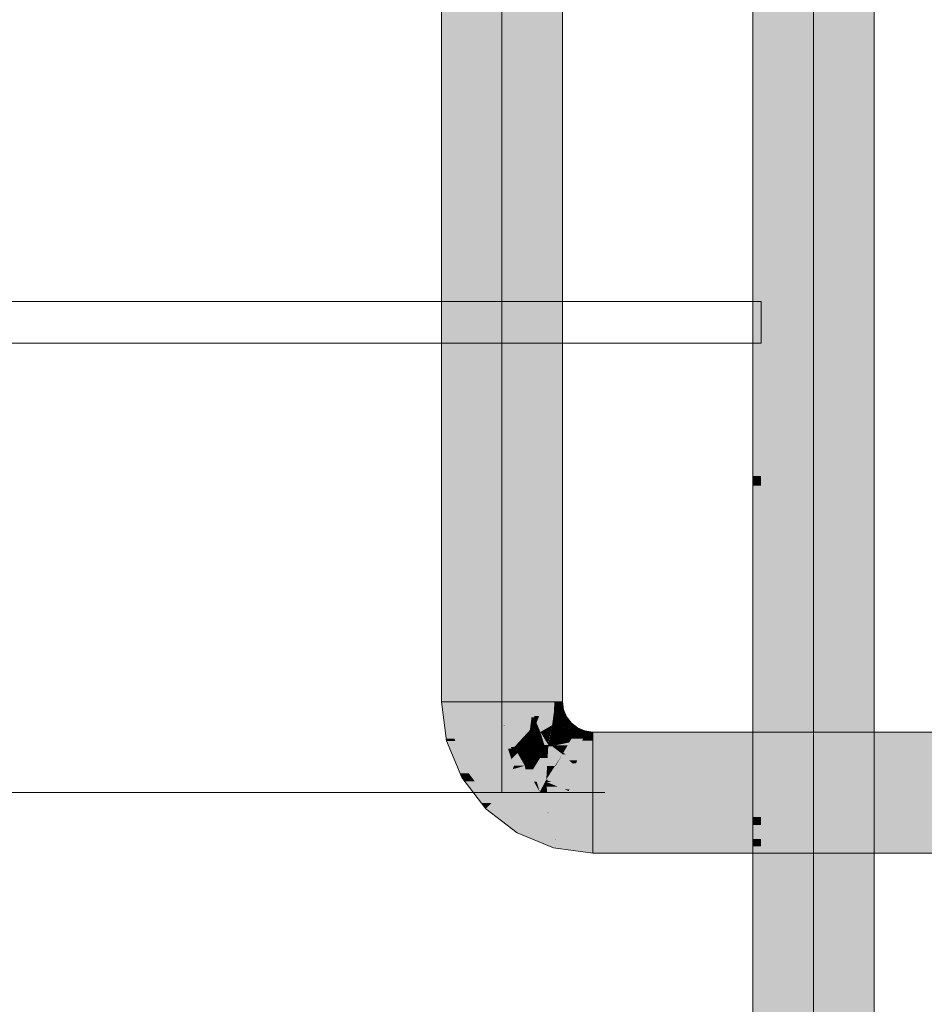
# Model space of a CAD drawing. Extents: x -223 to 557, y -138 to 606.
# Tile 27 of 256: x -23 to -14, y 18 to 27. Entities that reach past the tile are written whole.
import ezdxf

# ---------------------------------------------------------------- set-up
doc = ezdxf.new("R2010")
doc.units = 0
doc.layers.get('0').update_dxf_attribs({"lineweight": 35})
doc.layers.add('0-Shading', color=7, linetype='Continuous', lineweight=35)
doc.layers.add('5_EG-HLSE', color=7, linetype='Continuous', lineweight=25)
for name, color, linetype, lineweight, true_color in [('H_Ruecklauf_Beschriftung_OG', 5, 'Continuous', 18, 0x0000ff), ('H_Ruecklauf_OG', 5, 'Continuous', 18, 0x0000ff), ('H_Vorlauf_OG', 1, 'Continuous', 18, 0xff0000)]:
    doc.layers.add(name, color=color, linetype=linetype, lineweight=lineweight, true_color=true_color)

# ---------------------------------------------------------------- blocks, each defined once
blk = doc.blocks.new('Shading-A07ALDT11N', base_point=(16.4127, 8.9635))
at = {"layer": '0-Shading', "color": 14, "true_color": 0xa00000}
for points in [[(-14.6854, 9.8673), (-14.6854, 57.6704), (-14.7603, 57.6704)], [(-14.7631, 9.8673), (-14.6854, 9.8673), (-14.7631, 57.645)], [(-14.6854, 9.8673), (-14.7631, 57.645), (-14.7602, 57.645)], [(-15.7676, 22.852), (-15.8454, 22.852), (-15.7676, 38.4199)], [(-15.8454, 22.852), (-15.7676, 38.4199), (-15.8454, 38.4199)], [(-15.7676, 22.7576), (-15.8454, 22.7576), (-15.8454, 22.852)], [(-15.7676, 22.7576), (-15.7676, 22.852), (-15.8454, 22.852)], [(-15.7676, 19.583), (-15.8454, 19.583), (-15.7676, 22.7576)], [(-15.8454, 19.583), (-15.7676, 22.7576), (-15.8454, 22.7576)], [(-15.8454, 19.5053), (-15.7676, 19.583), (-15.8454, 19.583)], [(-15.7676, 19.5053), (-15.8454, 19.5053), (-15.7676, 19.583)], [(-15.7676, 19.3707), (-15.8454, 19.3707), (-15.7676, 19.5053)], [(-15.8454, 19.3707), (-15.7676, 19.5053), (-15.8454, 19.5053)], [(-15.8454, 19.3032), (-15.7676, 19.3707), (-15.8454, 19.3707)], [(-15.7676, 19.3032), (-15.8454, 19.3032), (-15.7676, 19.3707)], [(-15.7676, 15.3648), (-15.8454, 15.3648), (-15.7676, 19.3032)], [(-15.8454, 15.3648), (-15.7676, 19.3032), (-15.8454, 19.3032)]]:
    blk.add_solid(points, dxfattribs=at)
at = {"layer": '0-Shading', "color": 12, "true_color": 0xd90000}
for points in [[(-14.9754, 9.8673), (-14.7631, 9.8673), (-14.9754, 40.1048)], [(-14.7631, 9.8673), (-14.9754, 40.1048), (-14.7631, 40.1048)], [(-15.5554, 22.8911), (-15.7676, 22.8911), (-15.5554, 38.4199)], [(-15.7676, 22.8911), (-15.5554, 38.4199), (-15.7676, 38.4199)], [(-15.5554, 22.7576), (-15.7676, 22.7576), (-15.5554, 22.8911)], [(-15.7676, 22.7576), (-15.5554, 22.8911), (-15.7676, 22.8911)], [(-15.5554, 19.3996), (-15.7676, 19.3996), (-15.5554, 22.7576)], [(-15.7676, 19.3996), (-15.5554, 22.7576), (-15.7676, 22.7576)], [(-15.7676, 19.3707), (-15.5554, 19.3996), (-15.7676, 19.3996)], [(-15.5554, 19.3707), (-15.7676, 19.3707), (-15.5554, 19.3996)], [(-15.5554, 15.3273), (-15.7676, 15.3273), (-15.5554, 19.3707)], [(-15.7676, 15.3273), (-15.5554, 19.3707), (-15.7676, 19.3707)]]:
    blk.add_solid(points, dxfattribs=at)
at = {"layer": '0-Shading', "color": 1, "true_color": 0xfa0000}
for points in [[(-14.9754, 23.6469), (-15.2654, 23.6469), (-14.9754, 39.3213)], [(-15.2654, 23.6469), (-14.9754, 39.3213), (-15.2654, 39.3213)], [(-15.2654, 23.2166), (-15.5554, 23.2166), (-15.2654, 38.7046)], [(-15.5554, 23.2166), (-15.2654, 38.7046), (-15.5554, 38.7046)], [(-15.2654, 23.2166), (-14.9754, 23.2166), (-14.9754, 23.6469)], [(-15.2654, 23.2166), (-14.9754, 23.6469), (-15.2654, 23.6469)], [(-15.2654, 22.8911), (-15.5554, 22.8911), (-15.2654, 23.2166)], [(-15.5554, 22.8911), (-15.2654, 23.2166), (-15.5554, 23.2166)], [(-15.2654, 9.8673), (-14.9754, 9.8673), (-15.2654, 23.2166)], [(-14.9754, 9.8673), (-15.2654, 23.2166), (-14.9754, 23.2166)], [(-15.2654, 15.5096), (-15.5554, 15.5096), (-15.2654, 22.8911)], [(-15.5554, 15.5096), (-15.2654, 22.8911), (-15.5554, 22.8911)]]:
    blk.add_solid(points, dxfattribs=at)
blk = doc.blocks.new('Shading-A07ALDT31N', base_point=(-18.54, 59.0494))
at = {"layer": '0-Shading', "color": 172, "true_color": 0x0000d9}
for points in [[(-17.7477, 20.8518), (-17.8299, 20.8518), (-17.7477, 34.7128)], [(-17.96, 20.6873), (-17.8308, 20.6873), (-17.9207, 34.1095)], [(-17.8308, 20.6873), (-17.9207, 34.1095), (-17.7512, 34.1095)], [(-17.96, 20.6873), (-17.9211, 33.9725), (-17.96, 33.9725)], [(-18.7522, 20.6873), (-18.54, 20.6873), (-18.7224, 32.3275)], [(-18.7522, 20.6873), (-18.7225, 32.2875), (-18.7522, 32.2875)], [(-18.54, 20.6873), (-18.7224, 32.3275), (-18.54, 32.3275)], [(-17.8308, 20.6873), (-17.7477, 20.6873), (-17.7477, 20.8518)], [(-17.8308, 20.6873), (-17.7477, 20.8518), (-17.8299, 20.8518)], [(-18.7127, 20.3871), (-18.54, 20.6873), (-18.7522, 20.6873)], [(-18.5004, 20.3871), (-18.7127, 20.3871), (-18.54, 20.6873)], [(-17.9402, 20.5372), (-17.9458, 20.6873), (-17.96, 20.6873)], [(-17.9407, 20.5495), (-17.8308, 20.6873), (-17.9458, 20.6873)], [(-17.8943, 20.5495), (-17.9407, 20.5495), (-17.8308, 20.6873)], [(-17.7525, 20.5875), (-17.8768, 20.5875), (-17.7477, 20.6873)], [(-17.8768, 20.5875), (-17.7477, 20.6873), (-17.8308, 20.6873)], [(-17.7351, 20.5921), (-17.7522, 20.5921), (-17.7477, 20.6873)], [(-17.8943, 20.5495), (-17.7525, 20.5875), (-17.8768, 20.5875)], [(-17.7577, 20.5495), (-17.8943, 20.5495), (-17.7525, 20.5875)], [(-17.7317, 20.5007), (-17.7644, 20.5007), (-17.735, 20.5875)], [(-17.7644, 20.5007), (-17.735, 20.5875), (-17.7525, 20.5875)], [(-17.7525, 20.5875), (-17.7351, 20.5921), (-17.7522, 20.5921)], [(-17.735, 20.5875), (-17.7525, 20.5875), (-17.7351, 20.5921)], [(-17.6984, 20.5035), (-17.7318, 20.5035), (-17.7351, 20.5921)], [(-17.9402, 20.5372), (-17.8943, 20.5495), (-17.9407, 20.5495)], [(-17.899, 20.5372), (-17.9402, 20.5372), (-17.8943, 20.5495)], [(-17.9188, 20.4855), (-17.899, 20.5372), (-17.9402, 20.5372)], [(-17.7665, 20.4855), (-17.9188, 20.4855), (-17.7648, 20.4981)], [(-17.9188, 20.4855), (-17.7648, 20.4981), (-17.914, 20.4981)], [(-17.9092, 20.4623), (-17.7665, 20.4855), (-17.9188, 20.4855)], [(-17.7648, 20.4981), (-17.914, 20.4981), (-17.7577, 20.5495)], [(-17.914, 20.4981), (-17.7577, 20.5495), (-17.8943, 20.5495)], [(-17.7697, 20.4623), (-17.9092, 20.4623), (-17.7665, 20.4855)], [(-17.732, 20.4623), (-17.7697, 20.4623), (-17.7311, 20.4846)], [(-17.7697, 20.4623), (-17.7311, 20.4846), (-17.7667, 20.4846)], [(-17.7311, 20.4846), (-17.7667, 20.4846), (-17.7316, 20.4981)], [(-17.7667, 20.4846), (-17.7316, 20.4981), (-17.7648, 20.4981)], [(-17.7316, 20.4981), (-17.7648, 20.4981), (-17.7317, 20.5007)], [(-17.7648, 20.4981), (-17.7317, 20.5007), (-17.7644, 20.5007)], [(-17.668, 20.4049), (-17.7344, 20.4049), (-17.6926, 20.4846)], [(-17.7344, 20.4049), (-17.6926, 20.4846), (-17.7311, 20.4846)], [(-17.7317, 20.5007), (-17.6984, 20.5035), (-17.7318, 20.5035)], [(-17.7031, 20.5007), (-17.7317, 20.5007), (-17.6984, 20.5035)], [(-17.7311, 20.4846), (-17.7031, 20.5007), (-17.7317, 20.5007)], [(-17.6926, 20.4846), (-17.7311, 20.4846), (-17.6984, 20.5035)], [(-17.64, 20.4273), (-17.6749, 20.4273), (-17.6984, 20.5035)], [(-18.7055, 20.3321), (-18.5004, 20.3871), (-18.7127, 20.3871)], [(-18.4777, 20.3321), (-18.7055, 20.3321), (-18.5004, 20.3871)], [(-17.8822, 20.3973), (-17.7697, 20.4623), (-17.9092, 20.4623)], [(-17.8656, 20.3973), (-17.8822, 20.3973), (-17.87, 20.4044)], [(-17.8069, 20.2992), (-17.8656, 20.3973), (-17.8822, 20.3973)], [(-17.7819, 20.4044), (-17.87, 20.4044), (-17.7697, 20.4623)], [(-17.8039, 20.2992), (-17.7819, 20.4044), (-17.87, 20.4044)], [(-17.8039, 20.2992), (-17.8069, 20.2992), (-17.8656, 20.3973)], [(-17.8025, 20.2992), (-17.8039, 20.2992), (-17.7697, 20.4623)], [(-17.7367, 20.3501), (-17.7922, 20.3501), (-17.732, 20.4623)], [(-17.7922, 20.3501), (-17.732, 20.4623), (-17.7697, 20.4623)], [(-17.6508, 20.3297), (-17.7376, 20.3297), (-17.6666, 20.4006)], [(-17.7367, 20.3501), (-17.668, 20.4049), (-17.7344, 20.4049)], [(-17.7171, 20.3501), (-17.7367, 20.3501), (-17.6666, 20.4006)], [(-17.7367, 20.3501), (-17.6666, 20.4006), (-17.6734, 20.4006)], [(-17.668, 20.4049), (-17.64, 20.4273), (-17.6749, 20.4273)], [(-17.6666, 20.4006), (-17.6734, 20.4006), (-17.668, 20.4049)], [(-17.6623, 20.4049), (-17.668, 20.4049), (-17.64, 20.4273)], [(-17.6666, 20.4006), (-17.6623, 20.4049), (-17.668, 20.4049)], [(-17.6232, 20.4006), (-17.6666, 20.4006), (-17.64, 20.4273)], [(-17.6561, 20.3536), (-17.6232, 20.4006), (-17.6666, 20.4006)], [(-17.5936, 20.3536), (-17.6561, 20.3536), (-17.6232, 20.4006)], [(-17.5638, 20.3689), (-17.6032, 20.3689), (-17.64, 20.4273)], [(-18.6124, 20.1073), (-18.4777, 20.3321), (-18.7055, 20.3321)], [(-18.3845, 20.1073), (-18.6124, 20.1073), (-18.4777, 20.3321)], [(-17.8045, 20.296), (-17.8039, 20.2992), (-17.8069, 20.2992)], [(-17.8045, 20.296), (-17.8028, 20.2974), (-17.8043, 20.2974)], [(-17.8019, 20.296), (-17.8045, 20.296), (-17.8028, 20.2974)], [(-17.7901, 20.2772), (-17.8019, 20.296), (-17.8045, 20.296)], [(-17.8028, 20.2974), (-17.8043, 20.2974), (-17.8039, 20.2992)], [(-17.8028, 20.2974), (-17.8025, 20.2992), (-17.8039, 20.2992)], [(-17.8028, 20.2974), (-17.7367, 20.3501), (-17.7922, 20.3501)], [(-17.7698, 20.2974), (-17.8028, 20.2974), (-17.7376, 20.3297)], [(-17.8028, 20.2974), (-17.7376, 20.3297), (-17.7623, 20.3297)], [(-17.7901, 20.2772), (-17.7698, 20.2974), (-17.8028, 20.2974)], [(-17.7428, 20.2773), (-17.79, 20.2773), (-17.7376, 20.3297)], [(-17.7376, 20.3297), (-17.7623, 20.3297), (-17.7367, 20.3501)], [(-17.7428, 20.2773), (-17.6497, 20.3249), (-17.738, 20.3249)], [(-17.7017, 20.2773), (-17.7428, 20.2773), (-17.6419, 20.2898)], [(-17.7428, 20.2773), (-17.6419, 20.2898), (-17.7183, 20.2898)], [(-17.6497, 20.3249), (-17.738, 20.3249), (-17.6508, 20.3297)], [(-17.738, 20.3249), (-17.6508, 20.3297), (-17.7376, 20.3297)], [(-17.7376, 20.3297), (-17.7171, 20.3501), (-17.7367, 20.3501)], [(-17.6202, 20.2712), (-17.7309, 20.2712), (-17.605, 20.2975)], [(-17.6419, 20.2898), (-17.7183, 20.2898), (-17.6497, 20.3249)], [(-17.5113, 20.1972), (-17.6629, 20.1972), (-17.4844, 20.2975)], [(-17.6629, 20.1972), (-17.4844, 20.2975), (-17.605, 20.2975)], [(-17.6497, 20.3249), (-17.5936, 20.3536), (-17.6561, 20.3536)], [(-17.6497, 20.3249), (-17.5827, 20.3362), (-17.6277, 20.3362)], [(-17.5892, 20.3249), (-17.6497, 20.3249), (-17.5827, 20.3362)], [(-17.6436, 20.2975), (-17.5892, 20.3249), (-17.6497, 20.3249)], [(-17.605, 20.2975), (-17.6436, 20.2975), (-17.5892, 20.3249)], [(-17.6419, 20.2898), (-17.605, 20.2975), (-17.6436, 20.2975)], [(-17.5827, 20.3362), (-17.6277, 20.3362), (-17.5936, 20.3536)], [(-17.4844, 20.2975), (-17.605, 20.2975), (-17.4798, 20.3148)], [(-17.605, 20.2975), (-17.4798, 20.3148), (-17.595, 20.3148)], [(-17.5936, 20.3536), (-17.5638, 20.3689), (-17.6032, 20.3689)], [(-17.4798, 20.3148), (-17.595, 20.3148), (-17.4751, 20.3321)], [(-17.595, 20.3148), (-17.4751, 20.3321), (-17.585, 20.3321)], [(-17.5726, 20.3536), (-17.5936, 20.3536), (-17.5638, 20.3689)], [(-17.5827, 20.3362), (-17.5726, 20.3536), (-17.5936, 20.3536)], [(-17.4751, 20.3321), (-17.585, 20.3321), (-17.5638, 20.3689)], [(-17.38, 20.1271), (-17.5301, 20.1271), (-17.38, 20.3148)], [(-17.5301, 20.1271), (-17.38, 20.3148), (-17.4798, 20.3148)], [(-17.38, 20.3148), (-17.4798, 20.3148), (-17.38, 20.3196)], [(-17.4798, 20.3148), (-17.38, 20.3196), (-17.4785, 20.3196)], [(-17.38, 20.3196), (-17.4785, 20.3196), (-17.4751, 20.3321)], [(-17.38, 20.1073), (-16.5554, 20.1073), (-17.38, 20.3196)], [(-16.5554, 20.1073), (-17.38, 20.3196), (-16.7676, 20.3196)], [(-16.5554, 20.1073), (-15.9787, 20.1073), (-16.7676, 20.3196)], [(-15.9787, 20.1073), (-16.7676, 20.3196), (-16.0356, 20.3196)], [(-15.9787, 20.1073), (-14.552, 20.1073), (-16.0356, 20.3196)], [(-14.552, 20.1073), (-16.0356, 20.3196), (-14.4951, 20.3196)], [(-14.552, 20.1073), (-13.6728, 20.1073), (-14.4951, 20.3196)], [(-13.6728, 20.1073), (-14.4951, 20.3196), (-13.8551, 20.3196)], [(-17.7429, 20.2772), (-17.7901, 20.2772), (-17.7428, 20.2773)], [(-17.7901, 20.2772), (-17.7428, 20.2773), (-17.79, 20.2773)], [(-17.7712, 20.2627), (-17.7429, 20.2772), (-17.7901, 20.2772)], [(-17.7231, 20.2627), (-17.7712, 20.2627), (-17.7309, 20.2712)], [(-17.7712, 20.2627), (-17.7436, 20.2685), (-17.7599, 20.2685)], [(-17.6859, 20.1972), (-17.7231, 20.2627), (-17.7712, 20.2627)], [(-17.7436, 20.2685), (-17.7599, 20.2685), (-17.7428, 20.2773)], [(-17.7436, 20.2685), (-17.7017, 20.2773), (-17.7428, 20.2773)], [(-17.6629, 20.1972), (-17.6202, 20.2712), (-17.7309, 20.2712)], [(-17.6629, 20.1972), (-17.6859, 20.1972), (-17.7231, 20.2627)], [(-17.67, 20.185), (-17.6629, 20.1972), (-17.6859, 20.1972)], [(-17.6398, 20.185), (-17.67, 20.185), (-17.6629, 20.1972)], [(-17.5301, 20.1271), (-17.5113, 20.1972), (-17.6629, 20.1972)], [(-18.5684, 20.0012), (-18.3845, 20.1073), (-18.6124, 20.1073)], [(-18.3031, 20.0012), (-18.5684, 20.0012), (-18.3845, 20.1073)], [(-17.5301, 20.1271), (-17.6398, 20.185), (-17.67, 20.185)], [(-17.38, 20.1073), (-17.38, 20.1271), (-17.5301, 20.1271)], [(-18.5621, 19.9929), (-18.3031, 20.0012), (-18.5684, 20.0012)], [(-18.2968, 19.9929), (-18.5621, 19.9929), (-18.3031, 20.0012)], [(-18.4844, 19.8917), (-18.2968, 19.9929), (-18.5621, 19.9929)], [(-18.2191, 19.8917), (-18.4844, 19.8917), (-18.2968, 19.9929)], [(-18.4655, 19.8671), (-18.2191, 19.8917), (-18.4844, 19.8917)], [(-18.2002, 19.8671), (-18.4655, 19.8671), (-18.2191, 19.8917)], [(-18.3503, 19.7169), (-18.2002, 19.8671), (-18.4655, 19.8671)], [(-18.0046, 19.7169), (-18.3503, 19.7169), (-18.2002, 19.8671)], [(-18.3057, 19.6827), (-18.0046, 19.7169), (-18.3503, 19.7169)], [(-17.96, 19.6827), (-18.3057, 19.6827), (-18.0046, 19.7169)], [(-18.0661, 19.4989), (-17.96, 19.6827), (-18.3057, 19.6827)], [(-17.8363, 19.4989), (-18.0661, 19.4989), (-17.96, 19.6827)], [(-17.8045, 19.6183), (-17.9167, 19.6183), (-17.96, 19.6827)], [(-17.7477, 19.367), (-17.8045, 19.6183), (-17.9167, 19.6183)], [(-17.6802, 19.5668), (-17.7929, 19.5668), (-17.8045, 19.6183)], [(-17.7477, 19.367), (-17.6802, 19.5668), (-17.7929, 19.5668)], [(-17.7337, 19.367), (-17.7477, 19.367), (-17.6802, 19.5668)], [(-17.38, 19.5273), (-17.6908, 19.5273), (-17.6802, 19.5668)], [(-17.7477, 19.367), (-17.8363, 19.4989), (-18.0661, 19.4989)], [(-17.38, 19.3618), (-17.7351, 19.3618), (-17.38, 19.5273)], [(-17.7351, 19.3618), (-17.38, 19.5273), (-17.6908, 19.5273)], [(-17.38, 19.315), (-16.7676, 19.315), (-17.38, 19.5273)], [(-16.7676, 19.315), (-17.38, 19.5273), (-16.5554, 19.5273)], [(-16.7676, 19.315), (-16.0356, 19.315), (-16.5554, 19.5273)], [(-16.0356, 19.315), (-16.5554, 19.5273), (-15.9787, 19.5273)], [(-16.0356, 19.315), (-14.4951, 19.315), (-15.9787, 19.5273)], [(-14.4951, 19.315), (-15.9787, 19.5273), (-14.552, 19.5273)], [(-14.4951, 19.315), (-13.4389, 19.315), (-14.552, 19.5273)], [(-13.4389, 19.315), (-14.552, 19.5273), (-13.4325, 19.5273)], [(-17.7351, 19.3618), (-17.7337, 19.367), (-17.7477, 19.367)], [(-17.38, 19.315), (-17.38, 19.3618), (-17.7351, 19.3618)]]:
    blk.add_solid(points, dxfattribs=at)
at = {"layer": '0-Shading', "color": 174, "true_color": 0x0000a0}
for points in [[(-17.67, 21.1487), (-17.7477, 21.1487), (-17.67, 34.7128)], [(-17.7477, 21.1487), (-17.67, 34.7128), (-17.7477, 34.7128)], [(-18.83, 20.6873), (-18.7522, 20.6873), (-18.83, 32.2875)], [(-18.7522, 20.6873), (-18.83, 32.2875), (-18.7522, 32.2875)], [(-17.7477, 20.8518), (-17.67, 20.8518), (-17.67, 21.1487)], [(-17.7477, 20.8518), (-17.67, 21.1487), (-17.7477, 21.1487)], [(-17.7477, 20.6873), (-17.67, 20.6873), (-17.7477, 20.8518)], [(-17.67, 20.6873), (-17.7477, 20.8518), (-17.67, 20.8518)], [(-18.7832, 20.3321), (-18.7522, 20.6873), (-18.83, 20.6873)], [(-18.7055, 20.3321), (-18.7832, 20.3321), (-18.7522, 20.6873)], [(-17.7378, 20.6122), (-17.67, 20.6873), (-17.7477, 20.6873)], [(-17.6601, 20.6122), (-17.7378, 20.6122), (-17.67, 20.6873)], [(-17.7351, 20.5921), (-17.6601, 20.6122), (-17.7378, 20.6122)], [(-17.6677, 20.5921), (-17.7351, 20.5921), (-17.67, 20.6096)], [(-17.7078, 20.5262), (-17.6677, 20.5921), (-17.7351, 20.5921)], [(-17.659, 20.5262), (-17.7078, 20.5262), (-17.6677, 20.5921)], [(-17.659, 20.6096), (-17.67, 20.6096), (-17.6601, 20.6122)], [(-17.6611, 20.5423), (-17.659, 20.6096), (-17.67, 20.6096)], [(-17.6311, 20.5423), (-17.6611, 20.5423), (-17.659, 20.6096)], [(-17.6984, 20.5035), (-17.659, 20.5262), (-17.7078, 20.5262)], [(-17.6701, 20.5035), (-17.6984, 20.5035), (-17.6767, 20.516)], [(-17.6448, 20.4336), (-17.6701, 20.5035), (-17.6984, 20.5035)], [(-17.6543, 20.516), (-17.6767, 20.516), (-17.659, 20.5262)], [(-17.6396, 20.445), (-17.6543, 20.516), (-17.6767, 20.516)], [(-17.6336, 20.4336), (-17.6448, 20.4336), (-17.6701, 20.5035)], [(-17.659, 20.5262), (-17.6311, 20.5423), (-17.6611, 20.5423)], [(-17.6188, 20.5262), (-17.659, 20.5262), (-17.6311, 20.5423)], [(-17.6391, 20.4822), (-17.6188, 20.5262), (-17.659, 20.5262)], [(-17.6222, 20.445), (-17.6396, 20.445), (-17.6543, 20.516)], [(-17.585, 20.4822), (-17.6391, 20.4822), (-17.6188, 20.5262)], [(-17.6222, 20.445), (-17.585, 20.4822), (-17.6391, 20.4822)], [(-17.5365, 20.445), (-17.6222, 20.445), (-17.585, 20.4822)], [(-17.64, 20.4273), (-17.6336, 20.4336), (-17.6448, 20.4336)], [(-17.6268, 20.4273), (-17.64, 20.4273), (-17.6336, 20.4336)], [(-17.5638, 20.3689), (-17.6268, 20.4273), (-17.64, 20.4273)], [(-17.6336, 20.4336), (-17.6222, 20.445), (-17.6396, 20.445)], [(-17.6118, 20.4336), (-17.6336, 20.4336), (-17.6222, 20.445)], [(-17.5722, 20.3766), (-17.6118, 20.4336), (-17.6336, 20.4336)], [(-17.6141, 20.4362), (-17.5365, 20.445), (-17.6222, 20.445)], [(-17.525, 20.4362), (-17.6141, 20.4362), (-17.5365, 20.445)], [(-17.5593, 20.3766), (-17.525, 20.4362), (-17.6141, 20.4362)], [(-17.5593, 20.3766), (-17.5722, 20.3766), (-17.6118, 20.4336)], [(-17.4632, 20.3766), (-17.5593, 20.3766), (-17.455, 20.4072)], [(-17.5593, 20.3766), (-17.455, 20.4072), (-17.5417, 20.4072)], [(-17.455, 20.4072), (-17.5417, 20.4072), (-17.525, 20.4362)], [(-17.38, 20.3321), (-17.4751, 20.3321), (-17.38, 20.3973)], [(-17.4751, 20.3321), (-17.38, 20.3973), (-17.4577, 20.3973)], [(-17.38, 20.3973), (-17.4577, 20.3973), (-17.455, 20.4072)], [(-17.38, 20.3196), (-16.7676, 20.3196), (-17.38, 20.3973)], [(-16.7676, 20.3196), (-17.38, 20.3973), (-17.0576, 20.3973)], [(-16.7676, 20.3196), (-16.0356, 20.3196), (-17.0576, 20.3973)], [(-16.0356, 20.3196), (-17.0576, 20.3973), (-16.1133, 20.3973)], [(-16.0356, 20.3196), (-14.4951, 20.3196), (-16.1133, 20.3973)], [(-14.4951, 20.3196), (-16.1133, 20.3973), (-14.4174, 20.3973)], [(-14.4951, 20.3196), (-13.8551, 20.3196), (-14.4174, 20.3973)], [(-13.8551, 20.3196), (-14.4174, 20.3973), (-14.0162, 20.3973)], [(-18.7805, 20.312), (-18.7055, 20.3321), (-18.7832, 20.3321)], [(-18.6972, 20.312), (-18.7805, 20.312), (-18.7055, 20.3321)], [(-18.6518, 20.0012), (-18.6972, 20.312), (-18.7805, 20.312)], [(-18.5684, 20.0012), (-18.6518, 20.0012), (-18.6972, 20.312)], [(-17.5638, 20.3689), (-17.5593, 20.3766), (-17.5722, 20.3766)], [(-17.5447, 20.3689), (-17.5638, 20.3689), (-17.5593, 20.3766)], [(-17.4751, 20.3321), (-17.5447, 20.3689), (-17.5638, 20.3689)], [(-17.4751, 20.3321), (-17.4632, 20.3766), (-17.5593, 20.3766)], [(-17.38, 20.3196), (-17.38, 20.3321), (-17.4751, 20.3321)], [(-18.6357, 19.9623), (-18.5684, 20.0012), (-18.6518, 20.0012)], [(-18.5386, 19.9623), (-18.6357, 19.9623), (-18.5684, 20.0012)], [(-18.608, 19.9262), (-18.5386, 19.9623), (-18.6357, 19.9623)], [(-18.5109, 19.9262), (-18.608, 19.9262), (-18.5386, 19.9623)], [(-18.4844, 19.8917), (-18.5815, 19.8917), (-18.608, 19.9262)], [(-18.4844, 19.8917), (-18.5109, 19.9262), (-18.608, 19.9262)], [(-18.4474, 19.7169), (-18.4844, 19.8917), (-18.5815, 19.8917)], [(-18.3503, 19.7169), (-18.4474, 19.7169), (-18.4844, 19.8917)], [(-18.4053, 19.662), (-18.3503, 19.7169), (-18.4474, 19.7169)], [(-18.2787, 19.662), (-18.4053, 19.662), (-18.3503, 19.7169)], [(-18.1927, 19.4989), (-18.2787, 19.662), (-18.4053, 19.662)], [(-18.0661, 19.4989), (-18.1927, 19.4989), (-18.2787, 19.662)], [(-18.105, 19.4316), (-18.0661, 19.4989), (-18.1927, 19.4989)], [(-17.9036, 19.4316), (-18.105, 19.4316), (-18.0661, 19.4989)], [(-17.9364, 19.3618), (-17.9036, 19.4316), (-18.105, 19.4316)], [(-17.7351, 19.3618), (-17.9364, 19.3618), (-17.9036, 19.4316)], [(-17.7552, 19.2867), (-17.7351, 19.3618), (-17.9364, 19.3618)], [(-17.38, 19.315), (-17.7477, 19.315), (-17.7351, 19.3618)], [(-17.38, 19.2867), (-17.7552, 19.2867), (-17.38, 19.315)], [(-17.7552, 19.2867), (-17.38, 19.315), (-17.7477, 19.315)], [(-17.38, 19.2373), (-17.38, 19.2867), (-17.7552, 19.2867)], [(-17.38, 19.2373), (-17.0576, 19.2373), (-17.38, 19.315)], [(-17.0576, 19.2373), (-17.38, 19.315), (-16.7676, 19.315)], [(-17.0576, 19.2373), (-14.4174, 19.2373), (-16.7676, 19.315)], [(-14.4174, 19.2373), (-16.7676, 19.315), (-14.4951, 19.315)], [(-14.4174, 19.2373), (-13.5357, 19.2373), (-14.4951, 19.315)], [(-13.5357, 19.2373), (-14.4951, 19.315), (-13.4389, 19.315)]]:
    blk.add_solid(points, dxfattribs=at)
at = {"layer": '0-Shading', "color": 5, "true_color": 0x0000fa}
for points in [[(-18.25, 20.6873), (-17.96, 20.6873), (-18.25, 33.189)], [(-17.96, 20.6873), (-18.25, 33.189), (-17.96, 33.189)], [(-18.54, 20.6873), (-18.25, 20.6873), (-18.54, 32.5722)], [(-18.25, 20.6873), (-18.54, 32.5722), (-18.25, 32.5722)], [(-18.5098, 20.4582), (-18.25, 20.6873), (-18.54, 20.6873)], [(-18.2349, 20.4582), (-18.5098, 20.4582), (-18.25, 20.6873)], [(-18.2203, 20.4621), (-18.2351, 20.4621), (-18.25, 20.6873)], [(-18.2292, 20.5299), (-17.96, 20.6873), (-18.25, 20.6873)], [(-17.9675, 20.5299), (-18.2292, 20.5299), (-17.96, 20.6873)], [(-17.9402, 20.5372), (-17.9672, 20.5372), (-17.96, 20.6873)], [(-18.2203, 20.4621), (-17.9675, 20.5299), (-18.2292, 20.5299)], [(-17.9769, 20.4621), (-18.2203, 20.4621), (-17.9675, 20.5299)], [(-17.9833, 20.4154), (-17.9188, 20.4855), (-17.9736, 20.4855)], [(-17.9631, 20.4154), (-17.9833, 20.4154), (-17.9188, 20.4855)], [(-17.9188, 20.4855), (-17.9736, 20.4855), (-17.9372, 20.5299)], [(-17.9736, 20.4855), (-17.9372, 20.5299), (-17.9675, 20.5299)], [(-17.9372, 20.5299), (-17.9675, 20.5299), (-17.9402, 20.5372)], [(-17.9675, 20.5299), (-17.9402, 20.5372), (-17.9672, 20.5372)], [(-17.9068, 20.4565), (-17.9372, 20.4565), (-17.9188, 20.4855)], [(-18.5004, 20.3871), (-18.2349, 20.4582), (-18.5098, 20.4582)], [(-18.2207, 20.3871), (-18.5004, 20.3871), (-18.2349, 20.4582)], [(-18.4317, 20.2211), (-18.2207, 20.3871), (-18.5004, 20.3871)], [(-18.1875, 20.2211), (-18.4317, 20.2211), (-18.2207, 20.3871)], [(-18.2349, 20.4582), (-18.2203, 20.4621), (-18.2351, 20.4621)], [(-18.2193, 20.4582), (-18.2349, 20.4582), (-18.2203, 20.4621)], [(-18.1907, 20.237), (-18.2193, 20.4582), (-18.2349, 20.4582)], [(-18.201, 20.4154), (-17.9769, 20.4621), (-18.2203, 20.4621)], [(-18.1334, 20.2523), (-18.1641, 20.2523), (-18.2203, 20.4621)], [(-18.16, 20.237), (-18.1907, 20.237), (-18.2193, 20.4582)], [(-17.9833, 20.4154), (-18.201, 20.4154), (-17.9769, 20.4621)], [(-18.1334, 20.2523), (-17.9833, 20.4154), (-18.201, 20.4154)], [(-17.9889, 20.3746), (-18.0209, 20.3746), (-17.9833, 20.4154)], [(-17.9341, 20.3746), (-17.9889, 20.3746), (-17.9372, 20.4565)], [(-17.9889, 20.3746), (-17.9631, 20.4154), (-17.9833, 20.4154)], [(-17.9349, 20.3973), (-17.9068, 20.4565), (-17.9372, 20.4565)], [(-17.8822, 20.3973), (-17.9349, 20.3973), (-17.9068, 20.4565)], [(-17.9338, 20.3675), (-17.8822, 20.3973), (-17.9349, 20.3973)], [(-17.8675, 20.3496), (-17.9346, 20.3496), (-17.8822, 20.3973)], [(-17.9149, 20.3675), (-17.9338, 20.3675), (-17.8822, 20.3973)], [(-17.8045, 20.296), (-17.8196, 20.296), (-17.8822, 20.3973)], [(-17.8056, 20.2734), (-17.844, 20.2734), (-17.8822, 20.3973)], [(-18.1334, 20.2523), (-18.0276, 20.3134), (-18.0772, 20.3134)], [(-18.0651, 20.2523), (-18.1334, 20.2523), (-18.0276, 20.3134)], [(-18.0955, 20.2029), (-18.0045, 20.2858), (-18.0445, 20.2858)], [(-18.0276, 20.3134), (-18.0772, 20.3134), (-17.9889, 20.3746)], [(-18.0772, 20.3134), (-17.9889, 20.3746), (-18.0209, 20.3746)], [(-18.0179, 20.2217), (-18.0748, 20.2217), (-18.0045, 20.2858)], [(-18.0045, 20.2858), (-18.0445, 20.2858), (-17.9987, 20.3134)], [(-18.0445, 20.2858), (-17.9987, 20.3134), (-18.0276, 20.3134)], [(-18.0276, 20.3134), (-17.9948, 20.3323), (-18.0156, 20.3323)], [(-17.9987, 20.3134), (-18.0276, 20.3134), (-17.9948, 20.3323)], [(-17.9948, 20.3323), (-18.0156, 20.3323), (-17.9889, 20.3746)], [(-17.9391, 20.2409), (-18.0139, 20.2409), (-17.9372, 20.2858)], [(-18.0139, 20.2409), (-17.9372, 20.2858), (-18.0045, 20.2858)], [(-17.9372, 20.2858), (-18.0045, 20.2858), (-17.9346, 20.3496)], [(-18.0045, 20.2858), (-17.9535, 20.3323), (-17.9948, 20.3323)], [(-17.9948, 20.3323), (-17.9338, 20.3675), (-17.9899, 20.3675)], [(-17.9535, 20.3323), (-17.9948, 20.3323), (-17.9346, 20.3496)], [(-17.9948, 20.3323), (-17.9346, 20.3496), (-17.9649, 20.3496)], [(-17.9338, 20.3675), (-17.9899, 20.3675), (-17.9341, 20.3746)], [(-17.9899, 20.3675), (-17.9341, 20.3746), (-17.9889, 20.3746)], [(-17.9346, 20.3496), (-17.9649, 20.3496), (-17.9338, 20.3675)], [(-17.8413, 20.2647), (-17.9381, 20.2647), (-17.8675, 20.3496)], [(-17.9381, 20.2647), (-17.8675, 20.3496), (-17.9346, 20.3496)], [(-17.9346, 20.3496), (-17.9149, 20.3675), (-17.9338, 20.3675)], [(-17.8056, 20.2734), (-17.8045, 20.296), (-17.8196, 20.296)], [(-17.7901, 20.2772), (-17.8054, 20.2772), (-17.8045, 20.296)], [(-18.3845, 20.1073), (-18.1875, 20.2211), (-18.4317, 20.2211)], [(-18.1588, 20.1369), (-18.3333, 20.1369), (-18.1875, 20.2211)], [(-18.1609, 19.9929), (-18.2968, 19.9929), (-18.0988, 20.1923)], [(-18.2968, 19.9929), (-18.0988, 20.1923), (-18.1056, 20.1923)], [(-18.1875, 20.2211), (-18.16, 20.237), (-18.1907, 20.237)], [(-18.1094, 20.2211), (-18.1875, 20.2211), (-18.1334, 20.2523)], [(-18.1813, 20.2029), (-18.1094, 20.2211), (-18.1875, 20.2211)], [(-18.0955, 20.2029), (-18.1813, 20.2029), (-18.1094, 20.2211)], [(-18.1588, 20.1369), (-18.0955, 20.2029), (-18.1813, 20.2029)], [(-18.16, 20.237), (-18.1334, 20.2523), (-18.1641, 20.2523)], [(-18.0304, 20.0739), (-18.1357, 20.0739), (-18.0988, 20.1923)], [(-18.0955, 20.2029), (-18.0651, 20.2523), (-18.1334, 20.2523)], [(-18.0988, 20.1923), (-18.1056, 20.1923), (-18.1013, 20.1968)], [(-18.0974, 20.1968), (-18.1013, 20.1968), (-18.0955, 20.2029)], [(-18.0988, 20.1923), (-18.0974, 20.1968), (-18.1013, 20.1968)], [(-18.0874, 20.1923), (-18.0988, 20.1923), (-18.0955, 20.2029)], [(-18.0614, 20.1275), (-18.0874, 20.1923), (-18.0988, 20.1923)], [(-18.0219, 20.2029), (-18.0955, 20.2029), (-18.0179, 20.2217)], [(-18.0955, 20.2029), (-18.0179, 20.2217), (-18.0748, 20.2217)], [(-18.0377, 20.1275), (-18.0219, 20.2029), (-18.0955, 20.2029)], [(-18.0377, 20.1275), (-18.0614, 20.1275), (-18.0874, 20.1923)], [(-17.9413, 20.1881), (-18.025, 20.1881), (-17.9399, 20.2217)], [(-18.025, 20.1881), (-17.9399, 20.2217), (-18.0179, 20.2217)], [(-17.9399, 20.2217), (-18.0179, 20.2217), (-17.9391, 20.2409)], [(-18.0179, 20.2217), (-17.9391, 20.2409), (-18.0139, 20.2409)], [(-17.9008, 20.1232), (-17.944, 20.1232), (-17.8322, 20.2351)], [(-17.9413, 20.1881), (-17.8573, 20.2409), (-17.9391, 20.2409)], [(-17.8792, 20.1881), (-17.9413, 20.1881), (-17.8322, 20.2351)], [(-17.9413, 20.1881), (-17.8322, 20.2351), (-17.8666, 20.2351)], [(-17.9391, 20.2409), (-17.8413, 20.2647), (-17.9381, 20.2647)], [(-17.8573, 20.2409), (-17.9391, 20.2409), (-17.8378, 20.2532)], [(-17.9391, 20.2409), (-17.8378, 20.2532), (-17.8887, 20.2532)], [(-17.8378, 20.2532), (-17.8887, 20.2532), (-17.8413, 20.2647)], [(-17.8129, 20.149), (-17.885, 20.149), (-17.8322, 20.2351)], [(-17.8322, 20.2351), (-17.8666, 20.2351), (-17.8378, 20.2532)], [(-17.8413, 20.2647), (-17.8056, 20.2734), (-17.844, 20.2734)], [(-17.8194, 20.2647), (-17.8413, 20.2647), (-17.8056, 20.2734)], [(-17.8378, 20.2532), (-17.8194, 20.2647), (-17.8413, 20.2647)], [(-17.8141, 20.2532), (-17.8378, 20.2532), (-17.8062, 20.2611)], [(-17.8378, 20.2532), (-17.8062, 20.2611), (-17.8252, 20.2611)], [(-17.8322, 20.2351), (-17.8141, 20.2532), (-17.8378, 20.2532)], [(-17.8077, 20.2351), (-17.8322, 20.2351), (-17.8062, 20.2611)], [(-17.8129, 20.149), (-17.8077, 20.2351), (-17.8322, 20.2351)], [(-17.8062, 20.2611), (-17.8252, 20.2611), (-17.8056, 20.2734)], [(-17.67, 20.185), (-17.8107, 20.185), (-17.8062, 20.2611)], [(-17.8062, 20.2611), (-17.7939, 20.2734), (-17.8056, 20.2734)], [(-17.7691, 20.2611), (-17.8062, 20.2611), (-17.7712, 20.2627)], [(-17.8062, 20.2611), (-17.7712, 20.2627), (-17.8045, 20.2627)], [(-17.67, 20.185), (-17.7691, 20.2611), (-17.8062, 20.2611)], [(-17.7939, 20.2734), (-17.8056, 20.2734), (-17.7901, 20.2772)], [(-17.8056, 20.2734), (-17.7901, 20.2772), (-17.8054, 20.2772)], [(-17.7712, 20.2627), (-17.8045, 20.2627), (-17.7901, 20.2772)], [(-18.1871, 20.1073), (-18.3845, 20.1073), (-18.1588, 20.1369)], [(-18.3845, 20.1073), (-18.1588, 20.1369), (-18.3333, 20.1369)], [(-18.2968, 19.9929), (-18.1871, 20.1073), (-18.3845, 20.1073)], [(-18.0304, 20.0739), (-18.0377, 20.1275), (-18.0614, 20.1275)], [(-17.9438, 20.1275), (-18.0377, 20.1275), (-17.9413, 20.1881)], [(-18.0377, 20.1275), (-17.9413, 20.1881), (-18.025, 20.1881)], [(-17.9965, 20.0739), (-18.0304, 20.0739), (-18.0377, 20.1275)], [(-18.0343, 20.1232), (-17.9438, 20.1275), (-18.0377, 20.1275)], [(-17.944, 20.1232), (-18.0343, 20.1232), (-17.9438, 20.1275)], [(-17.9951, 20.0721), (-17.944, 20.1232), (-18.0343, 20.1232)], [(-17.9491, 20.0721), (-17.9951, 20.0721), (-17.944, 20.1232)], [(-17.8195, 20.0393), (-17.9523, 20.0393), (-17.8129, 20.149)], [(-17.9523, 20.0393), (-17.8129, 20.149), (-17.885, 20.149)], [(-17.9523, 20.0393), (-17.9008, 20.1232), (-17.944, 20.1232)], [(-17.944, 20.1232), (-17.8792, 20.1881), (-17.9413, 20.1881)], [(-17.7429, 20.0708), (-17.8176, 20.0708), (-17.67, 20.185)], [(-17.8176, 20.0708), (-17.67, 20.185), (-17.8107, 20.185)], [(-17.7349, 20.0725), (-17.7419, 20.0725), (-17.67, 20.185)], [(-17.5447, 20.0725), (-17.7349, 20.0725), (-17.5374, 20.0997)], [(-17.5727, 20.0948), (-17.722, 20.0948), (-17.67, 20.185)], [(-17.5301, 20.1271), (-17.6075, 20.1271), (-17.67, 20.185)], [(-17.578, 20.0997), (-17.5301, 20.1271), (-17.6075, 20.1271)], [(-17.38, 19.847), (-17.6051, 19.847), (-17.38, 20.0997)], [(-17.6051, 19.847), (-17.38, 20.0997), (-17.5374, 20.0997)], [(-17.5374, 20.0997), (-17.578, 20.0997), (-17.5301, 20.1271)], [(-17.5727, 20.0948), (-17.5374, 20.0997), (-17.578, 20.0997)], [(-17.38, 20.0997), (-17.5374, 20.0997), (-17.38, 20.1073)], [(-17.5374, 20.0997), (-17.38, 20.1073), (-17.5354, 20.1073)], [(-17.38, 20.1073), (-17.5354, 20.1073), (-17.5301, 20.1271)], [(-17.38, 19.8173), (-16.4776, 19.8173), (-17.38, 20.1073)], [(-16.4776, 19.8173), (-17.38, 20.1073), (-16.5554, 20.1073)], [(-16.4776, 19.8173), (-15.9579, 19.8173), (-16.5554, 20.1073)], [(-15.9579, 19.8173), (-16.5554, 20.1073), (-15.9787, 20.1073)], [(-15.9579, 19.8173), (-14.5728, 19.8173), (-15.9787, 20.1073)], [(-14.5728, 19.8173), (-15.9787, 20.1073), (-14.552, 20.1073)], [(-14.5728, 19.8173), (-13.5181, 19.8173), (-14.552, 20.1073)], [(-13.5181, 19.8173), (-14.552, 20.1073), (-13.6728, 20.1073)], [(-17.9939, 19.8671), (-18.2002, 19.8671), (-18.026, 20.0413)], [(-18.2002, 19.8671), (-18.026, 20.0413), (-18.1459, 20.0413)], [(-18.026, 20.0413), (-18.1459, 20.0413), (-18.0304, 20.0739)], [(-18.1459, 20.0413), (-18.0304, 20.0739), (-18.1357, 20.0739)], [(-18.0168, 20.0504), (-18.0272, 20.0504), (-18.0304, 20.0739)], [(-18.0294, 20.0721), (-17.9965, 20.0739), (-18.0304, 20.0739)], [(-17.9951, 20.0721), (-18.0294, 20.0721), (-17.9965, 20.0739)], [(-18.0168, 20.0504), (-17.9951, 20.0721), (-18.0294, 20.0721)], [(-18.026, 20.0413), (-18.0168, 20.0504), (-18.0272, 20.0504)], [(-18.0098, 20.0413), (-18.026, 20.0413), (-18.0168, 20.0504)], [(-18.0095, 20.0408), (-18.0098, 20.0413), (-18.026, 20.0413)], [(-18.0095, 20.0408), (-18.0259, 20.0408), (-18.026, 20.0413)], [(-17.9856, 19.8218), (-18.0095, 20.0408), (-18.0259, 20.0408)], [(-17.9669, 20.0504), (-18.0168, 20.0504), (-17.9951, 20.0721)], [(-18.0095, 20.0408), (-17.9669, 20.0504), (-18.0168, 20.0504)], [(-17.9544, 20.0408), (-18.0095, 20.0408), (-17.9669, 20.0504)], [(-17.917, 19.9203), (-17.9425, 19.9203), (-18.0095, 20.0408)], [(-17.8877, 19.8218), (-17.9856, 19.8218), (-18.0095, 20.0408)], [(-17.9523, 20.0393), (-17.9544, 20.0408), (-18.0095, 20.0408)], [(-17.9523, 20.0393), (-18.0083, 20.0393), (-18.0095, 20.0408)], [(-17.917, 19.9203), (-17.9523, 20.0393), (-18.0083, 20.0393)], [(-17.9523, 20.0393), (-17.9491, 20.0721), (-17.9951, 20.0721)], [(-17.8254, 19.9419), (-17.8195, 20.0393), (-17.9523, 20.0393)], [(-17.8254, 19.9419), (-17.9234, 19.9419), (-17.9523, 20.0393)], [(-17.8103, 19.9419), (-17.8254, 19.9419), (-17.7359, 20.0708)], [(-17.8254, 19.9419), (-17.7359, 20.0708), (-17.7429, 20.0708)], [(-17.8254, 19.9419), (-17.7531, 20.055), (-17.8186, 20.055)], [(-17.7531, 20.055), (-17.8186, 20.055), (-17.7429, 20.0708)], [(-17.8186, 20.055), (-17.7429, 20.0708), (-17.8176, 20.0708)], [(-17.5818, 19.9339), (-17.815, 19.9339), (-17.5447, 20.0725)], [(-17.815, 19.9339), (-17.5447, 20.0725), (-17.7349, 20.0725)], [(-17.7359, 20.0708), (-17.7429, 20.0708), (-17.7349, 20.0725)], [(-17.7429, 20.0708), (-17.7349, 20.0725), (-17.7419, 20.0725)], [(-17.7349, 20.0725), (-17.5727, 20.0948), (-17.722, 20.0948)], [(-18.2002, 19.8671), (-18.1609, 19.9929), (-18.2968, 19.9929)], [(-17.8877, 19.8218), (-17.917, 19.9203), (-17.9425, 19.9203)], [(-17.8877, 19.8218), (-17.8254, 19.9419), (-17.9234, 19.9419)], [(-17.8797, 19.8218), (-17.8877, 19.8218), (-17.8241, 19.9181)], [(-17.8877, 19.8218), (-17.8241, 19.9181), (-17.8377, 19.9181)], [(-17.8172, 19.8126), (-17.885, 19.8126), (-17.8241, 19.9181)], [(-17.8241, 19.9181), (-17.8377, 19.9181), (-17.8254, 19.9419)], [(-17.815, 19.9339), (-17.8103, 19.9419), (-17.8254, 19.9419)], [(-17.815, 19.9339), (-17.8249, 19.9339), (-17.8254, 19.9419)], [(-17.8241, 19.9181), (-17.815, 19.9339), (-17.8249, 19.9339)], [(-17.7769, 19.9181), (-17.8241, 19.9181), (-17.815, 19.9339)], [(-17.7173, 19.8748), (-17.8212, 19.8748), (-17.8241, 19.9181)], [(-17.6487, 19.847), (-17.7769, 19.9181), (-17.8241, 19.9181)], [(-17.6051, 19.847), (-17.5818, 19.9339), (-17.815, 19.9339)], [(-17.6051, 19.847), (-17.6487, 19.847), (-17.7769, 19.9181)], [(-17.96, 19.6827), (-17.9939, 19.8671), (-18.2002, 19.8671)], [(-17.96, 19.6827), (-17.8877, 19.8218), (-17.9856, 19.8218)], [(-17.885, 19.8126), (-17.8925, 19.8126), (-17.8877, 19.8218)], [(-17.885, 19.8126), (-17.8797, 19.8218), (-17.8877, 19.8218)], [(-17.6165, 19.8339), (-17.8186, 19.8339), (-17.8212, 19.8748)], [(-17.6165, 19.8339), (-17.7173, 19.8748), (-17.8212, 19.8748)], [(-17.8045, 19.6183), (-17.6165, 19.8339), (-17.8186, 19.8339)], [(-17.6664, 19.6183), (-17.8045, 19.6183), (-17.609, 19.8324)], [(-17.8045, 19.6183), (-17.609, 19.8324), (-17.6178, 19.8324)], [(-17.38, 19.5668), (-17.6802, 19.5668), (-17.38, 19.8173)], [(-17.6802, 19.5668), (-17.38, 19.8173), (-17.6131, 19.8173)], [(-17.6165, 19.8339), (-17.6051, 19.847), (-17.6487, 19.847)], [(-17.609, 19.8324), (-17.6178, 19.8324), (-17.6165, 19.8339)], [(-17.6086, 19.8339), (-17.6165, 19.8339), (-17.6051, 19.847)], [(-17.609, 19.8324), (-17.6086, 19.8339), (-17.6165, 19.8339)], [(-17.38, 19.8173), (-17.6131, 19.8173), (-17.6051, 19.847)], [(-17.38, 19.8173), (-17.38, 19.847), (-17.6051, 19.847)], [(-17.38, 19.5273), (-16.5554, 19.5273), (-17.38, 19.8173)], [(-16.5554, 19.5273), (-17.38, 19.8173), (-16.4776, 19.8173)], [(-16.5554, 19.5273), (-15.9787, 19.5273), (-16.4776, 19.8173)], [(-15.9787, 19.5273), (-16.4776, 19.8173), (-15.9579, 19.8173)], [(-15.9787, 19.5273), (-14.552, 19.5273), (-15.9579, 19.8173)], [(-14.552, 19.5273), (-15.9579, 19.8173), (-14.5728, 19.8173)], [(-14.552, 19.5273), (-13.4325, 19.5273), (-14.5728, 19.8173)], [(-13.4325, 19.5273), (-14.5728, 19.8173), (-13.5181, 19.8173)], [(-17.96, 19.6827), (-17.885, 19.8126), (-17.8925, 19.8126)], [(-17.8401, 19.6827), (-17.96, 19.6827), (-17.885, 19.8126)], [(-17.8201, 19.6248), (-17.8172, 19.8126), (-17.885, 19.8126)], [(-17.805, 19.6248), (-17.8201, 19.6248), (-17.8172, 19.8126)], [(-17.8201, 19.6248), (-17.8401, 19.6827), (-17.96, 19.6827)], [(-17.8045, 19.6183), (-17.805, 19.6248), (-17.8201, 19.6248)], [(-17.6802, 19.5668), (-17.6664, 19.6183), (-17.8045, 19.6183)], [(-17.38, 19.5273), (-17.38, 19.5668), (-17.6802, 19.5668)]]:
    blk.add_solid(points, dxfattribs=at)
blk = doc.blocks.new('Referenz-A07ALDUO1N', base_point=(-167.6747, -99.33))
at = {"layer": '5_EG-HLSE', "color": 0, "lineweight": 13}
for p, q in [((-29.5672, 24.5227), (-15.7672, 24.5227)), ((-15.7672, 24.5227), (-15.7672, 24.1227)), ((-29.5672, 24.1227), (-15.7672, 24.1227))]:
    blk.add_line(p, q, dxfattribs=at)
blk = doc.blocks.new('Rohr - 1703-A07ALDXS1N', base_point=(-15.2654, 8.9973))
at = {"color": 0, "linetype": 'ByBlock', "lineweight": -2, "ltscale": 0.18}
blk.add_line((-15.2654, 60.3229), (-15.2654, 8.9973), dxfattribs=at)
blk = doc.blocks.new('Rohr - 1703-A07ALE4K1N', base_point=(-18.25, 19.8173))
at = {"color": 0, "linetype": 'ByBlock', "lineweight": -2, "ltscale": 0.18}
for p, q in [((-18.25, 19.8173), (-18.25, 60.1273)), ((-17.2654, 19.8173), (-18.25, 19.8173))]:
    blk.add_line(p, q, dxfattribs=at)
blk = doc.blocks.new('Bauteilbeschriftung-A07ALE4M1N', base_point=(-113.5901, -0.1827))
at = {"color": 0, "linetype": 'ByBlock', "lineweight": -2, "ltscale": 0.18}
blk.add_line((-94.2658, 19.8173), (-17.99, 19.8173), dxfattribs=at)
blk = doc.blocks.new('Geometrie-A07ALE4S1N', base_point=(-44.2033, 3.1729))
at = {"layer": 'H_Vorlauf_OG'}
for p, q in [((-15.8454, 59.5109), (-15.8454, 9.8673)), ((-14.6854, 9.8673), (-14.6854, 59.5109))]:
    blk.add_line(p, q, dxfattribs=at)
blk = doc.blocks.new('Geometrie-A07ALE4U1N', base_point=(-32.9012, 3.1729))
at = {"layer": 'H_Ruecklauf_OG'}
for p, q in [((-18.83, 61.8753), (-18.83, 20.6873)), ((-17.67, 20.6873), (-17.67, 61.8753)), ((-18.4902, 20.6873), (-18.83, 20.6873)), ((-18.83, 20.6873), (-18.8102, 20.6873)), ((-18.8102, 20.6873), (-18.83, 20.6873)), ((-18.83, 20.6873), (-18.7805, 20.312)), ((-18.8102, 20.6873), (-18.7522, 20.6873)), ((-18.7522, 20.6873), (-18.8102, 20.6873)), ((-18.7522, 20.6873), (-18.6601, 20.6873)), ((-18.6601, 20.6873), (-18.7522, 20.6873)), ((-18.6601, 20.6873), (-18.54, 20.6873)), ((-18.54, 20.6873), (-18.6601, 20.6873)), ((-18.54, 20.6873), (-18.4001, 20.6873)), ((-18.4001, 20.6873), (-18.54, 20.6873)), ((-18.0097, 20.6873), (-18.4902, 20.6873)), ((-18.4001, 20.6873), (-18.25, 20.6873)), ((-18.25, 20.6873), (-18.4001, 20.6873)), ((-18.25, 20.6873), (-18.0998, 20.6873)), ((-18.0998, 20.6873), (-18.25, 20.6873)), ((-18.0998, 20.6873), (-17.96, 20.6873)), ((-17.96, 20.6873), (-18.0998, 20.6873)), ((-17.67, 20.6873), (-18.0097, 20.6873)), ((-17.96, 20.6873), (-17.8398, 20.6873)), ((-17.8398, 20.6873), (-17.96, 20.6873)), ((-17.8398, 20.6873), (-17.7477, 20.6873)), ((-17.7477, 20.6873), (-17.8398, 20.6873)), ((-17.7477, 20.6873), (-17.6897, 20.6873)), ((-17.6897, 20.6873), (-17.7477, 20.6873)), ((-17.6897, 20.6873), (-17.67, 20.6873)), ((-17.67, 20.6873), (-17.6897, 20.6873)), ((-17.67, 20.6873), (-17.6601, 20.6122)), ((-17.6601, 20.6122), (-17.6311, 20.5423)), ((-17.6311, 20.5423), (-17.585, 20.4822)), ((-17.585, 20.4822), (-17.525, 20.4362)), ((-17.525, 20.4362), (-17.455, 20.4072)), ((-17.455, 20.4072), (-17.38, 20.3973)), ((-7.6126, 20.3973), (-17.38, 20.3973)), ((-17.38, 20.3973), (-17.38, 20.0575)), ((-17.38, 20.3775), (-17.38, 20.3973)), ((-17.38, 20.3973), (-17.38, 20.3775)), ((-18.7805, 20.312), (-18.6357, 19.9623)), ((-17.38, 20.3196), (-17.38, 20.3775)), ((-17.38, 20.3775), (-17.38, 20.3196)), ((-17.38, 20.2274), (-17.38, 20.3196)), ((-17.38, 20.3196), (-17.38, 20.2274)), ((-17.38, 20.1073), (-17.38, 20.2274)), ((-17.38, 20.2274), (-17.38, 20.1073)), ((-17.38, 19.9674), (-17.38, 20.1073)), ((-17.38, 20.1073), (-17.38, 19.9674)), ((-17.38, 20.0575), (-17.38, 19.5771)), ((-18.6357, 19.9623), (-18.4053, 19.662)), ((-17.38, 19.8173), (-17.38, 19.9674)), ((-17.38, 19.9674), (-17.38, 19.8173)), ((-17.38, 19.6672), (-17.38, 19.8173)), ((-17.38, 19.8173), (-17.38, 19.6672)), ((-18.4053, 19.662), (-18.105, 19.4316)), ((-17.38, 19.5273), (-17.38, 19.6672)), ((-17.38, 19.6672), (-17.38, 19.5273)), ((-17.38, 19.5771), (-17.38, 19.2373)), ((-17.38, 19.4072), (-17.38, 19.5273)), ((-17.38, 19.5273), (-17.38, 19.4072)), ((-18.105, 19.4316), (-17.7552, 19.2867)), ((-17.38, 19.315), (-17.38, 19.4072)), ((-17.38, 19.4072), (-17.38, 19.315)), ((-17.7552, 19.2867), (-17.38, 19.2373)), ((-17.38, 19.2571), (-17.38, 19.315)), ((-17.38, 19.315), (-17.38, 19.2571)), ((-17.38, 19.2373), (-17.38, 19.2571)), ((-17.38, 19.2571), (-17.38, 19.2373)), ((-17.38, 19.2373), (-7.6126, 19.2373))]:
    blk.add_line(p, q, dxfattribs=at)

msp = doc.modelspace()

# ---------------------------------------------------------------- block references
at = {"color": 251, "lineweight": 25, "ltscale": 0.25, "true_color": 0x585858}
msp.add_blockref('Referenz-A07ALDUO1N', (-167.6747, -99.33), dxfattribs=at)
at = {"linetype": 'Continuous', "ltscale": 0.35}
for name, p in [('Geometrie-A07ALE4S1N', (-44.2033, 3.1729)), ('Geometrie-A07ALE4U1N', (-32.9012, 3.1729))]:
    msp.add_blockref(name, p, dxfattribs=at)
for name, p in [('Shading-A07ALDT11N', (16.4127, 8.9635)), ('Shading-A07ALDT31N', (-18.54, 59.0494))]:
    msp.add_blockref(name, p)
at = {"layer": 'H_Ruecklauf_Beschriftung_OG', "ltscale": 0.18}
msp.add_blockref('Bauteilbeschriftung-A07ALE4M1N', (-113.5901, -0.1827), dxfattribs=at)
at = {"layer": 'H_Ruecklauf_OG', "ltscale": 0.18}
msp.add_blockref('Rohr - 1703-A07ALE4K1N', (-18.25, 19.8173), dxfattribs=at)
at = {"layer": 'H_Vorlauf_OG', "ltscale": 0.18}
msp.add_blockref('Rohr - 1703-A07ALDXS1N', (-15.2654, 8.9973), dxfattribs=at)

doc.saveas('drawing.dxf')
